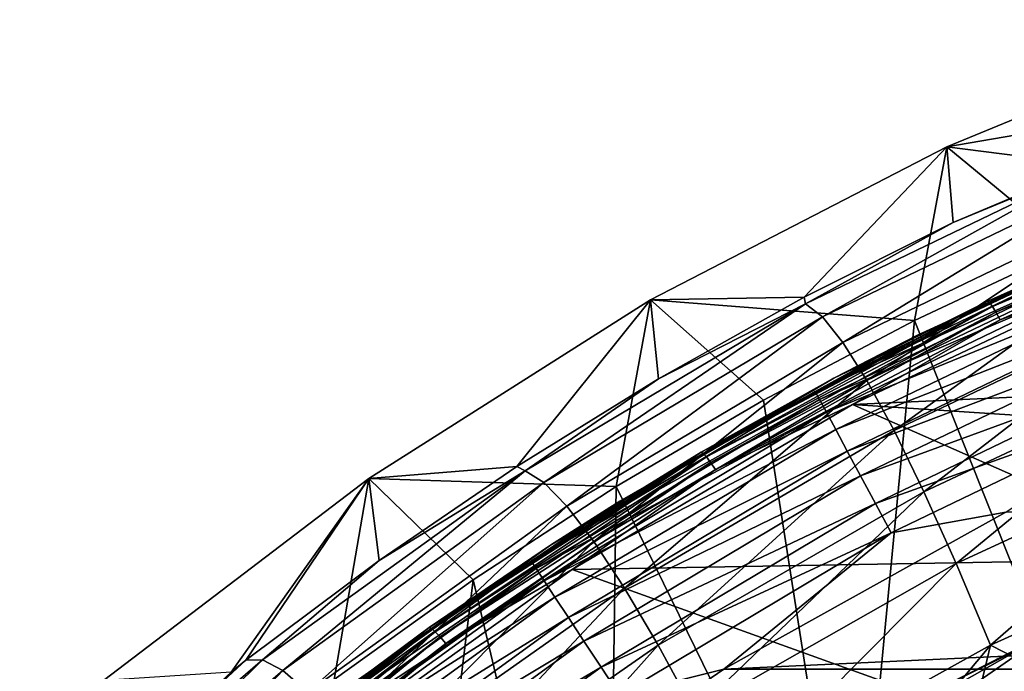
# Model space of a CAD drawing. Header units: metres. Extents: x -109 to 109, y -342 to 116.
# Tile 85 of 213: x -19.29 to -11.82, y 22.45 to 27.39. Entities that reach past the tile are written whole.
import ezdxf

# ---------------------------------------------------------------- set-up
doc = ezdxf.new("R2010")
doc.units = ezdxf.units.M
doc.layers.add('solid_505140_SW0001', color=7, linetype='CONTINUOUS')

msp = doc.modelspace()

# ---------------------------------------------------------------- linework, layer by layer
at = {"layer": 'solid_505140_SW0001'}
for points in [[(-9.920775, 27.393639), (-12.26036, 26.429468), (-10.133497, 26.157946, 31)], [(-9.886466, 26.834917, -15.365594), (-12.26036, 26.429468), (-9.920775, 27.393639)], [(-9.886466, 26.834917, -15.365594), (-12.211311, 25.854628, -15.504334), (-12.26036, 26.429468)], [(-11.085627, 26.319637, -15.954392), (-12.211311, 25.854628, -15.504334), (-9.886466, 26.834917, -15.365594)], [(-12.26036, 26.429468), (-14.506341, 25.266563), (-12.504457, 25.111013, 31)], [(-13.341361, 25.286852, -15.584985), (-14.506341, 25.266563), (-12.26036, 26.429468)], [(-12.211311, 25.854628, -15.504334), (-13.341361, 25.286852, -15.584985), (-12.26036, 26.429468)], [(-12.26036, 26.429468), (-12.504457, 25.111013, 31), (-11.330418, 25.662172, 31)], [(-12.26036, 26.429468), (-11.330418, 25.662172, 31), (-10.133497, 26.157946, 31)], [(-13.331678, 25.236982, -16.209866), (-12.211311, 25.854628, -15.504334), (-11.085627, 26.319637, -15.954392)], [(-13.331678, 25.236982, -16.209866), (-11.085627, 26.319637, -15.954392), (-13.203047, 25.138811, -17.129248)], [(-11.085627, 26.319637, -15.954392), (-10.974379, 26.214485, -16.914112), (-13.203047, 25.138811, -17.129248)], [(-13.203047, 25.138811, -17.129248), (-10.974379, 26.214485, -16.914112), (-13.047199, 24.945204, -18.028482)], [(-10.974379, 26.214485, -16.914112), (-10.840438, 26.008339, -17.853756), (-13.047199, 24.945204, -18.028482)], [(-9.67698, 26.209167, 47.186211), (-11.948146, 25.257122, 46.975147), (-10.867926, 25.739878, 47.100403)], [(-11.935085, 25.24642, 46.898594), (-11.948146, 25.257122, 46.975147), (-9.67698, 26.209167, 47.186211)], [(-9.666387, 26.197432, 47.109428), (-11.935085, 25.24642, 46.898594), (-9.67698, 26.209167, 47.186211)], [(-11.914306, 25.217907, 46.82859), (-11.935085, 25.24642, 46.898594), (-9.666387, 26.197432, 47.109428)], [(-9.649531, 26.167274, 47.039059), (-11.914306, 25.217907, 46.82859), (-9.666387, 26.197432, 47.109428)], [(-11.887224, 25.173532, 46.769913), (-11.914306, 25.217907, 46.82859), (-9.649531, 26.167274, 47.039059)], [(-9.627565, 26.120756, 46.979904), (-11.887224, 25.173532, 46.769913), (-9.649531, 26.167274, 47.039059)], [(-11.855692, 25.116325, 46.72657), (-11.887224, 25.173532, 46.769913), (-9.627565, 26.120756, 46.979904)], [(-9.601988, 26.061052, 46.936008), (-11.855692, 25.116325, 46.72657), (-9.627565, 26.120756, 46.979904)], [(-13.047199, 24.945204, -18.028482), (-10.840438, 26.008339, -17.853756), (-12.865478, 24.656656, -18.896482)], [(-10.840438, 26.008339, -17.853756), (-10.684969, 25.701744, -18.761759), (-12.865478, 24.656656, -18.896482)], [(-10.867926, 25.739878, 47.100403), (-12.480676, 24.99964, 83.426178), (-10.114768, 26.044291, 83.426178)], [(-10.995869, 25.661182, 83.684845), (-10.114768, 26.044291, 83.426178), (-12.480676, 24.99964, 83.426178)], [(-9.601988, 26.061052, 46.936008), (-10.750215, 25.528852, 46.807636), (-11.855692, 25.116325, 46.72657)], [(-13.331678, 25.236982, -16.209866), (-13.341361, 25.286852, -15.584985), (-12.211311, 25.854628, -15.504334)], [(-10.867926, 25.739878, 47.100403), (-13.116961, 24.672596, 46.866325), (-12.480676, 24.99964, 83.426178)], [(-11.948146, 25.257122, 46.975147), (-13.116961, 24.672596, 46.866325), (-10.867926, 25.739878, 47.100403)], [(-12.865478, 24.656656, -18.896482), (-10.684969, 25.701744, -18.761759), (-12.659968, 24.276478, -19.723255)], [(-10.684969, 25.701744, -18.761759), (-10.509758, 25.29821, -19.627665), (-12.659968, 24.276478, -19.723255)], [(-10.995869, 25.661182, 83.684845), (-12.480676, 24.99964, 83.426178), (-13.257674, 24.571955, 83.684845)], [(-10.995869, 25.661182, 83.684845), (-13.257674, 24.571955, 83.684845), (-10.969358, 25.599157, 83.937737)], [(-10.997383, 21.332069, 31), (-11.330418, 25.662172, 31), (-12.504457, 25.111013, 31)], [(-13.257674, 24.571955, 83.684845), (-13.22571, 24.512556, 83.937737), (-10.969358, 25.599157, 83.937737)], [(-10.969358, 25.599157, 83.937737), (-13.22571, 24.512556, 83.937737), (-10.925975, 25.497658, 84.175049)], [(-13.22571, 24.512556, 83.937737), (-13.173403, 24.415352, 84.175049), (-10.925975, 25.497658, 84.175049)], [(-10.925975, 25.497658, 84.175049), (-13.173403, 24.415352, 84.175049), (-10.86704, 25.359772, 84.389557)], [(-12.975112, 24.473183, 46.573601), (-10.750215, 25.528852, 46.807636), (-5.856491, 24.796349, 46.645245)], [(-11.855692, 25.116325, 46.72657), (-10.750215, 25.528852, 46.807636), (-12.975112, 24.473183, 46.573601)], [(-13.173403, 24.415352, 84.175049), (-13.102345, 24.283306, 84.389557), (-10.86704, 25.359772, 84.389557)], [(-10.86704, 25.359772, 84.389557), (-13.102345, 24.283306, 84.389557), (-10.794347, 25.189699, 84.574745)], [(-14.506341, 25.266563), (-16.644329, 23.912329), (-14.767026, 23.850792, 31)], [(-15.522146, 24.00235, -15.768793), (-16.644329, 23.912329), (-14.506341, 25.266563)], [(-14.445648, 24.669092, -15.67313), (-15.522146, 24.00235, -15.768793), (-14.506341, 25.266563)], [(-14.506341, 25.266563), (-14.767026, 23.850792, 31), (-13.650418, 24.506989, 31)], [(-13.341361, 25.286852, -15.584985), (-14.445648, 24.669092, -15.67313), (-14.506341, 25.266563)], [(-14.506341, 25.266563), (-13.650418, 24.506989, 31), (-12.504457, 25.111013, 31)], [(-13.331678, 25.236982, -16.209866), (-14.445648, 24.669092, -15.67313), (-13.341361, 25.286852, -15.584985)], [(-11.948146, 25.257122, 46.975147), (-14.123255, 24.111252, 46.721115), (-13.116961, 24.672596, 46.866325)], [(-14.107843, 24.101788, 46.644836), (-14.123255, 24.111252, 46.721115), (-11.948146, 25.257122, 46.975147)], [(-11.935085, 25.24642, 46.898594), (-14.107843, 24.101788, 46.644836), (-11.948146, 25.257122, 46.975147)], [(-14.083323, 24.075245, 46.575268), (-14.107843, 24.101788, 46.644836), (-11.935085, 25.24642, 46.898594)], [(-11.914306, 25.217907, 46.82859), (-14.083323, 24.075245, 46.575268), (-11.935085, 25.24642, 46.898594)], [(-12.659968, 24.276478, -19.723255), (-10.509758, 25.29821, -19.627665), (-12.433517, 23.810812, -20.49991)], [(-10.509758, 25.29821, -19.627665), (-10.317221, 24.804255, -20.442142), (-12.433517, 23.810812, -20.49991)], [(-15.458478, 23.970911, -16.495428), (-14.445648, 24.669092, -15.67313), (-13.331678, 25.236982, -16.209866)], [(-15.458478, 23.970911, -16.495428), (-13.331678, 25.236982, -16.209866), (-15.315405, 23.88065, -17.369226)], [(-13.331678, 25.236982, -16.209866), (-13.203047, 25.138811, -17.129248), (-15.315405, 23.88065, -17.369226)], [(-14.051369, 24.033438, 46.517159), (-14.083323, 24.075245, 46.575268), (-11.914306, 25.217907, 46.82859)], [(-11.887224, 25.173532, 46.769913), (-14.051369, 24.033438, 46.517159), (-11.914306, 25.217907, 46.82859)], [(-14.014161, 23.979219, 46.47448), (-14.051369, 24.033438, 46.517159), (-11.887224, 25.173532, 46.769913)], [(-11.855692, 25.116325, 46.72657), (-14.014161, 23.979219, 46.47448), (-11.887224, 25.173532, 46.769913)], [(-13.102345, 24.283306, 84.389557), (-13.0147, 24.120434, 84.574745), (-10.794347, 25.189699, 84.574745)], [(-10.794347, 25.189699, 84.574745), (-13.0147, 24.120434, 84.574745), (-10.710111, 24.992617, 84.72496)], [(-15.315405, 23.88065, -17.369226), (-13.203047, 25.138811, -17.129248), (-15.141097, 23.70129, -18.222828)], [(-13.203047, 25.138811, -17.129248), (-13.047199, 24.945204, -18.028482), (-15.141097, 23.70129, -18.222828)], [(-11.855692, 25.116325, 46.72657), (-12.975112, 24.473183, 46.573601), (-14.014161, 23.979219, 46.47448)], [(-12.97572, 20.189878, 31), (-12.504457, 25.111013, 31), (-13.650418, 24.506989, 31)], [(-12.97572, 20.189878, 31), (-10.997383, 21.332069, 31), (-12.504457, 25.111013, 31)], [(-15.141097, 23.70129, -18.222828), (-13.047199, 24.945204, -18.028482), (-14.937039, 23.433281, -19.045687)], [(-13.047199, 24.945204, -18.028482), (-12.865478, 24.656656, -18.896482), (-14.937039, 23.433281, -19.045687)], [(-13.116961, 24.672596, 46.866325), (-14.740103, 23.741146, 83.426178), (-12.480676, 24.99964, 83.426178)], [(-13.257674, 24.571955, 83.684845), (-12.480676, 24.99964, 83.426178), (-14.740103, 23.741146, 83.426178)], [(-13.0147, 24.120434, 84.574745), (-12.913136, 23.931696, 84.72496), (-10.710111, 24.992617, 84.72496)], [(-10.710111, 24.992617, 84.72496), (-12.913136, 23.931696, 84.72496), (-10.616894, 24.774527, 84.835632)], [(-12.975112, 24.473183, 46.573601), (-5.856491, 24.796349, 46.645245), (-8.126278, 24.153637, 46.502758)], [(-12.433517, 23.810812, -20.49991), (-10.317221, 24.804255, -20.442142), (-12.188995, 23.265932, -21.217604)], [(-10.317221, 24.804255, -20.442142), (-10.109797, 24.22653, -21.195911), (-12.188995, 23.265932, -21.217604)], [(-12.913136, 23.931696, 84.72496), (-12.800745, 23.722839, 84.835632), (-10.616894, 24.774527, 84.835632)], [(-10.616894, 24.774527, 84.835632), (-12.800745, 23.722839, 84.835632), (-10.517535, 24.542065, 84.903389)], [(-15.458478, 23.970911, -16.495428), (-15.522146, 24.00235, -15.768793), (-14.445648, 24.669092, -15.67313)], [(-13.116961, 24.672596, 46.866325), (-15.266911, 23.406784, 46.58873), (-14.740103, 23.741146, 83.426178)], [(-14.123255, 24.111252, 46.721115), (-15.266911, 23.406784, 46.58873), (-13.116961, 24.672596, 46.866325)], [(-14.937039, 23.433281, -19.045687), (-12.865478, 24.656656, -18.896482), (-14.705576, 23.079691, -19.828327)], [(-12.865478, 24.656656, -18.896482), (-12.659968, 24.276478, -19.723255), (-14.705576, 23.079691, -19.828327)], [(-13.257674, 24.571955, 83.684845), (-14.740103, 23.741146, 83.426178), (-15.412736, 23.284365, 83.684845)], [(-13.257674, 24.571955, 83.684845), (-15.412736, 23.284365, 83.684845), (-13.22571, 24.512556, 83.937737)], [(-15.412736, 23.284365, 83.684845), (-15.375576, 23.228071, 83.937737), (-13.22571, 24.512556, 83.937737)], [(-13.22571, 24.512556, 83.937737), (-15.375576, 23.228071, 83.937737), (-13.173403, 24.415352, 84.175049)], [(-12.97572, 20.189878, 31), (-13.650418, 24.506989, 31), (-14.767026, 23.850792, 31)], [(-12.800745, 23.722839, 84.835632), (-12.680949, 23.500221, 84.903389), (-10.517535, 24.542065, 84.903389)], [(-10.517535, 24.542065, 84.903389), (-12.680949, 23.500221, 84.903389), (-11.813048, 23.656393, 84.926178)], [(-15.101812, 23.221203, 46.296043), (-12.975112, 24.473183, 46.573601), (-10.324559, 23.30541, 46.314713)], [(-14.014161, 23.979219, 46.47448), (-12.975112, 24.473183, 46.573601), (-15.101812, 23.221203, 46.296043)], [(-12.975112, 24.473183, 46.573601), (-8.126278, 24.153637, 46.502758), (-10.324559, 23.30541, 46.314713)], [(-15.375576, 23.228071, 83.937737), (-15.314767, 23.135948, 84.175049), (-13.173403, 24.415352, 84.175049)], [(-13.173403, 24.415352, 84.175049), (-15.314767, 23.135948, 84.175049), (-13.102345, 24.283306, 84.389557)], [(-15.314767, 23.135948, 84.175049), (-15.232158, 23.010801, 84.389557), (-13.102345, 24.283306, 84.389557)], [(-13.102345, 24.283306, 84.389557), (-15.232158, 23.010801, 84.389557), (-13.0147, 24.120434, 84.574745)], [(-14.705576, 23.079691, -19.828327), (-12.659968, 24.276478, -19.723255), (-14.449921, 22.646244, -20.562359)], [(-12.659968, 24.276478, -19.723255), (-12.433517, 23.810812, -20.49991), (-14.449921, 22.646244, -20.562359)], [(-12.188995, 23.265932, -21.217604), (-10.109797, 24.22653, -21.195911), (-11.929285, 22.648106, -21.867498)], [(-10.109797, 24.22653, -21.195911), (-9.889928, 23.571684, -21.87969), (-11.929285, 22.648106, -21.867498)], [(-14.123255, 24.111252, 46.721115), (-16.185625, 22.781641, 46.426346), (-15.266911, 23.406784, 46.58873)], [(-16.167997, 22.773605, 46.350384), (-16.185625, 22.781641, 46.426346), (-14.123255, 24.111252, 46.721115)], [(-14.107843, 24.101788, 46.644836), (-16.167997, 22.773605, 46.350384), (-14.123255, 24.111252, 46.721115)], [(-16.139952, 22.749336, 46.281319), (-16.167997, 22.773605, 46.350384), (-14.107843, 24.101788, 46.644836)], [(-14.083323, 24.075245, 46.575268), (-16.139952, 22.749336, 46.281319), (-14.107843, 24.101788, 46.644836)], [(-16.103399, 22.710493, 46.223869), (-16.139952, 22.749336, 46.281319), (-14.083323, 24.075245, 46.575268)], [(-14.051369, 24.033438, 46.517159), (-16.103399, 22.710493, 46.223869), (-14.083323, 24.075245, 46.575268)], [(-15.232158, 23.010801, 84.389557), (-15.130266, 22.856441, 84.574745), (-13.0147, 24.120434, 84.574745)], [(-13.0147, 24.120434, 84.574745), (-15.130266, 22.856441, 84.574745), (-12.913136, 23.931696, 84.72496)], [(-15.522146, 24.00235, -15.768793), (-16.566467, 23.289412, -15.871629), (-16.644329, 23.912329)], [(-15.458478, 23.970911, -16.495428), (-16.566467, 23.289412, -15.871629), (-15.522146, 24.00235, -15.768793)], [(-16.060841, 22.659725, 46.181953), (-16.103399, 22.710493, 46.223869), (-14.051369, 24.033438, 46.517159)], [(-14.014161, 23.979219, 46.47448), (-16.060841, 22.659725, 46.181953), (-14.051369, 24.033438, 46.517159)], [(-14.014161, 23.979219, 46.47448), (-15.101812, 23.221203, 46.296043), (-16.060841, 22.659725, 46.181953)], [(-16.644329, 23.912329), (-18.655773, 22.378456), (-16.905451, 22.385942, 31)], [(-17.688959, 22.443266, -15.994431), (-18.655773, 22.378456), (-16.644329, 23.912329)], [(-17.576145, 22.532297, -15.981482), (-17.688959, 22.443266, -15.994431), (-16.644329, 23.912329)], [(-16.566467, 23.289412, -15.871629), (-17.576145, 22.532297, -15.981482), (-16.644329, 23.912329)], [(-17.450277, 22.536098, -16.805113), (-16.566467, 23.289412, -15.871629), (-15.458478, 23.970911, -16.495428)], [(-17.450277, 22.536098, -16.805113), (-15.458478, 23.970911, -16.495428), (-17.295635, 22.454504, -17.628843)], [(-15.458478, 23.970911, -16.495428), (-15.315405, 23.88065, -17.369226), (-17.295635, 22.454504, -17.628843)], [(-16.644329, 23.912329), (-16.905451, 22.385942, 31), (-15.853376, 23.142941, 31)], [(-16.644329, 23.912329), (-15.853376, 23.142941, 31), (-14.767026, 23.850792, 31)], [(-15.130266, 22.856441, 84.574745), (-15.012193, 22.677568, 84.72496), (-12.913136, 23.931696, 84.72496)], [(-12.913136, 23.931696, 84.72496), (-15.012193, 22.677568, 84.72496), (-12.800745, 23.722839, 84.835632)], [(-17.295635, 22.454504, -17.628843), (-15.315405, 23.88065, -17.369226), (-17.106401, 22.290792, -18.432367)], [(-15.315405, 23.88065, -17.369226), (-15.141097, 23.70129, -18.222828), (-17.106401, 22.290792, -18.432367)], [(-14.83558, 18.865419, 31), (-14.767026, 23.850792, 31), (-15.853376, 23.142941, 31)], [(-14.83558, 18.865419, 31), (-12.97572, 20.189878, 31), (-14.767026, 23.850792, 31)], [(-14.449921, 22.646244, -20.562359), (-12.433517, 23.810812, -20.49991), (-14.173326, 22.138779, -21.239433)], [(-12.433517, 23.810812, -20.49991), (-12.188995, 23.265932, -21.217604), (-14.173326, 22.138779, -21.239433)], [(-17.106401, 22.290792, -18.432367), (-15.141097, 23.70129, -18.222828), (-16.884172, 22.045362, -19.205734)], [(-15.141097, 23.70129, -18.222828), (-14.937039, 23.433281, -19.045687), (-16.884172, 22.045362, -19.205734)], [(-15.266911, 23.406784, 46.58873), (-16.873772, 22.279549, 83.426178), (-14.740103, 23.741146, 83.426178)], [(-15.412736, 23.284365, 83.684845), (-14.740103, 23.741146, 83.426178), (-16.873772, 22.279549, 83.426178)], [(-15.012193, 22.677568, 84.72496), (-14.881533, 22.479626, 84.835632), (-12.800745, 23.722839, 84.835632)], [(-12.800745, 23.722839, 84.835632), (-14.881533, 22.479626, 84.835632), (-12.680949, 23.500221, 84.903389)], [(11.813041, 23.656397, 84.926178), (-11.813048, 23.656393, 84.926178), (-13.951739, 22.465019, 84.926178)], [(13.951733, 22.465023, 84.926178), (11.813041, 23.656397, 84.926178), (-13.951739, 22.465019, 84.926178)], [(-12.680949, 23.500221, 84.903389), (-13.951739, 22.465019, 84.926178), (-11.813048, 23.656393, 84.926178)], [(-11.929285, 22.648106, -21.867498), (-9.889928, 23.571684, -21.87969), (-11.108624, 22.227293, -22.453552)], [(-14.881533, 22.479626, 84.835632), (-14.742264, 22.268642, 84.903389), (-12.680949, 23.500221, 84.903389)], [(-12.680949, 23.500221, 84.903389), (-14.742264, 22.268642, 84.903389), (-13.951739, 22.465019, 84.926178)], [(-15.266911, 23.406784, 46.58873), (-17.300396, 21.950888, 46.269402), (-16.873772, 22.279549, 83.426178)], [(-16.185625, 22.781641, 46.426346), (-17.300396, 21.950888, 46.269402), (-15.266911, 23.406784, 46.58873)], [(-16.884172, 22.045362, -19.205734), (-14.937039, 23.433281, -19.045687), (-16.6315, 21.721024, -19.940042)], [(-14.937039, 23.433281, -19.045687), (-14.705576, 23.079691, -19.828327), (-16.6315, 21.721024, -19.940042)], [(-15.101812, 23.221203, 46.296043), (-10.324559, 23.30541, 46.314713), (-12.431187, 22.259436, 46.082825)], [(-12.431187, 22.259436, 46.082825), (-10.324559, 23.30541, 46.314713), (-11.495848, 22.734755, 44.492573)], [(-17.450277, 22.536098, -16.805113), (-17.576145, 22.532297, -15.981482), (-16.566467, 23.289412, -15.871629)], [(-15.412736, 23.284365, 83.684845), (-16.873772, 22.279549, 83.426178), (-17.443705, 21.808781, 83.684845)], [(-15.412736, 23.284365, 83.684845), (-17.443705, 21.808781, 83.684845), (-15.375576, 23.228071, 83.937737)], [(-17.443705, 21.808781, 83.684845), (-17.401648, 21.756044, 83.937737), (-15.375576, 23.228071, 83.937737)], [(-15.375576, 23.228071, 83.937737), (-17.401648, 21.756044, 83.937737), (-15.314767, 23.135948, 84.175049)], [(-14.173326, 22.138779, -21.239433), (-12.188995, 23.265932, -21.217604), (-13.879042, 21.563135, -21.851208)], [(-12.188995, 23.265932, -21.217604), (-11.929285, 22.648106, -21.867498), (-13.879042, 21.563135, -21.851208)], [(-17.11377, 21.78092, 45.976738), (-15.101812, 23.221203, 46.296043), (-12.431187, 22.259436, 46.082825)], [(-16.060841, 22.659725, 46.181953), (-15.101812, 23.221203, 46.296043), (-17.11377, 21.78092, 45.976738)], [(-17.401648, 21.756044, 83.937737), (-17.332825, 21.669743, 84.175049), (-15.314767, 23.135948, 84.175049)], [(-15.314767, 23.135948, 84.175049), (-17.332825, 21.669743, 84.175049), (-15.232158, 23.010801, 84.389557)], [(-16.562347, 17.369179, 31), (-15.853376, 23.142941, 31), (-16.905451, 22.385942, 31)], [(-16.6315, 21.721024, -19.940042), (-14.705576, 23.079691, -19.828327), (-16.351906, 21.32303, -20.627438)], [(-16.562347, 17.369179, 31), (-14.83558, 18.865419, 31), (-15.853376, 23.142941, 31)], [(-14.705576, 23.079691, -19.828327), (-14.449921, 22.646244, -20.562359), (-16.351906, 21.32303, -20.627438)], [(-17.332825, 21.669743, 84.175049), (-17.23933, 21.552505, 84.389557), (-15.232158, 23.010801, 84.389557)], [(-15.232158, 23.010801, 84.389557), (-17.23933, 21.552505, 84.389557), (-15.130266, 22.856441, 84.574745)], [(-17.23933, 21.552505, 84.389557), (-17.124012, 21.4079, 84.574745), (-15.130266, 22.856441, 84.574745)], [(-15.130266, 22.856441, 84.574745), (-17.124012, 21.4079, 84.574745), (-15.012193, 22.677568, 84.72496)], [(-16.185625, 22.781641, 46.426346), (-18.119799, 21.279749, 46.093388), (-17.300396, 21.950888, 46.269402)], [(-18.100105, 21.273319, 46.01778), (-18.119799, 21.279749, 46.093388), (-16.185625, 22.781641, 46.426346)], [(-16.167997, 22.773605, 46.350384), (-18.100105, 21.273319, 46.01778), (-16.185625, 22.781641, 46.426346)], [(-18.068769, 21.251604, 45.94928), (-18.100105, 21.273319, 46.01778), (-16.167997, 22.773605, 46.350384)], [(-16.139952, 22.749336, 46.281319), (-18.068769, 21.251604, 45.94928), (-16.167997, 22.773605, 46.350384)], [(-18.027933, 21.216085, 45.892567), (-18.068769, 21.251604, 45.94928), (-16.139952, 22.749336, 46.281319)], [(-16.103399, 22.710493, 46.223869), (-18.027933, 21.216085, 45.892567), (-16.139952, 22.749336, 46.281319)], [(-17.980383, 21.169193, 45.851509), (-18.027933, 21.216085, 45.892567), (-16.103399, 22.710493, 46.223869)], [(-16.060841, 22.659725, 46.181953), (-17.980383, 21.169193, 45.851509), (-16.103399, 22.710493, 46.223869)], [(-13.571075, 21.560369, 44.492573), (-11.495848, 22.734755, 44.492573), (-13.27358, 21.505215, 42.195908)], [(-12.431187, 22.259436, 46.082825), (-11.495848, 22.734755, 44.492573), (-13.571075, 21.560369, 44.492573)], [(-11.495848, 22.734755, 44.492573), (-11.238023, 22.635569, 42.195908), (-13.27358, 21.505215, 42.195908)], [(-11.23609, 21.488766, 37.711193), (-12.050952, 21.744942, 39.927074), (-10.002032, 22.760212, 39.927074)], [(-11.238023, 22.635569, 42.195908), (-10.002032, 22.760212, 39.927074), (-12.050952, 21.744942, 39.927074)], [(-16.060841, 22.659725, 46.181953), (-17.11377, 21.78092, 45.976738), (-17.980383, 21.169193, 45.851509)], [(-17.124012, 21.4079, 84.574745), (-16.990379, 21.24033, 84.72496), (-15.012193, 22.677568, 84.72496)], [(-15.012193, 22.677568, 84.72496), (-16.990379, 21.24033, 84.72496), (-14.881533, 22.479626, 84.835632)], [(-16.351906, 21.32303, -20.627438), (-14.449921, 22.646244, -20.562359), (-16.048948, 20.856752, -21.26012)], [(-14.449921, 22.646244, -20.562359), (-14.173326, 22.138779, -21.239433), (-16.048948, 20.856752, -21.26012)], [(-13.879042, 21.563135, -21.851208), (-11.929285, 22.648106, -21.867498), (-13.173192, 21.159048, -22.400793)], [(-13.27358, 21.505215, 42.195908), (-11.238023, 22.635569, 42.195908), (-12.050952, 21.744942, 39.927074)], [(-11.929285, 22.648106, -21.867498), (-12.150634, 21.716442, -22.428453), (-13.173192, 21.159048, -22.400793)], [(-11.929285, 22.648106, -21.867498), (-11.108624, 22.227293, -22.453552), (-12.150634, 21.716442, -22.428453)], [(-11.108624, 22.227293, -22.453552), (-10.175883, 22.580683, -22.51115), (-12.189396, 21.560484, -22.51115)], [(-11.656528, 21.016279, -23.107174), (-12.189396, 21.560484, -22.51115), (-10.175883, 22.580683, -22.51115)], [(-19.291954, 20.947451, -17.133099), (-17.576145, 22.532297, -15.981482), (-17.450277, 22.536098, -16.805113)], [(-19.291954, 20.947451, -17.133099), (-17.450277, 22.536098, -16.805113), (-19.128561, 20.875101, -17.903009)], [(-19.291954, 20.947451, -17.133099), (-17.688959, 22.443266, -15.994431), (-17.576145, 22.532297, -15.981482)], [(-17.450277, 22.536098, -16.805113), (-17.295635, 22.454504, -17.628843), (-19.128561, 20.875101, -17.903009)], [(-19.128561, 20.875101, -17.903009), (-17.295635, 22.454504, -17.628843), (-18.928024, 20.728132, -18.652769)], [(-17.295635, 22.454504, -17.628843), (-17.106401, 22.290792, -18.432367), (-18.928024, 20.728132, -18.652769)], [(-16.990379, 21.24033, 84.72496), (-16.842503, 21.054897, 84.835632), (-14.881533, 22.479626, 84.835632)], [(-14.881533, 22.479626, 84.835632), (-16.842503, 21.054897, 84.835632), (-14.742264, 22.268642, 84.903389)], [(13.951733, 22.465023, 84.926178), (-13.951739, 22.465019, 84.926178), (-15.97101, 21.081619, 84.926178)], [(15.971003, 21.081625, 84.926178), (13.951733, 22.465023, 84.926178), (-15.97101, 21.081619, 84.926178)], [(-14.742264, 22.268642, 84.903389), (-15.97101, 21.081619, 84.926178), (-13.951739, 22.465019, 84.926178)]]:
    msp.add_3dface(points, dxfattribs=at)

doc.saveas('drawing.dxf')
